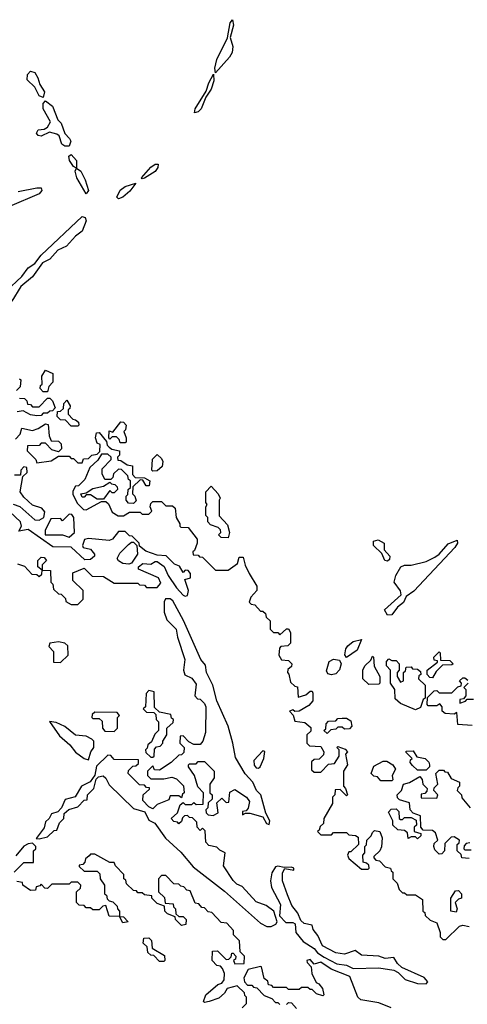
# Model space of a CAD drawing. Extents: x 2737958 to 2903317, y 894217 to 1030017.
# Tile 55 of 123: x 2790715 to 2792796, y 1001041 to 1005620. Entities that reach past the tile are written whole.
import ezdxf

# ---------------------------------------------------------------- set-up
doc = ezdxf.new("R2010")
doc.units = 0

msp = doc.modelspace()

# ---------------------------------------------------------------- linework, layer by layer
at = {"layer": '0CON05XD'}
for points in [[(2791625, 1005372.5), (2791622.7, 1005395), (2791631.3, 1005435), (2791681.4, 1005535), (2791693.8, 1005605), (2791705, 1005620), (2791710, 1005595), (2791693.3, 1005536.7), (2791706.5, 1005495), (2791703, 1005467), (2791690.6, 1005445), (2791625, 1005372.5)], [(2790825, 1005257.5), (2790805, 1005266.2), (2790786, 1005306), (2790750.5, 1005340.5), (2790752, 1005365), (2790765, 1005381.2), (2790785, 1005373.8), (2790800.3, 1005350.3), (2790808.3, 1005318.3), (2790830, 1005285), (2790825, 1005257.5)], [(2791527.5, 1005187.5), (2791530.9, 1005205), (2791582.8, 1005287.2), (2791595, 1005326.2), (2791617, 1005367), (2791618.6, 1005335), (2791605, 1005296.7), (2791580.5, 1005259.5), (2791558.9, 1005205), (2791545, 1005191.9), (2791527.5, 1005187.5)], [(2790925, 1005031.2), (2790911.7, 1005041.7), (2790899.2, 1005079.2), (2790887.3, 1005087.3), (2790853.8, 1005096.2), (2790815, 1005078.8), (2790801.7, 1005081.7), (2790793, 1005093), (2790801.7, 1005108.3), (2790829.3, 1005110.7), (2790845, 1005120), (2790858.8, 1005145), (2790824.2, 1005205), (2790825, 1005230), (2790835, 1005242.5), (2790867.5, 1005217.5), (2790892.5, 1005155), (2790908.8, 1005138.8), (2790925, 1005090), (2790947, 1005067), (2790952.5, 1005055), (2790945, 1005032.5), (2790925, 1005031.2)], [(2791025, 1004810), (2790981.2, 1004885), (2790973.9, 1004916.1), (2790980, 1004930), (2790965, 1004937.5), (2790946.2, 1004965), (2790943.8, 1004985), (2790955, 1004992.5), (2790980, 1004965), (2790980, 1004930), (2791000, 1004915), (2791020, 1004875), (2791035.8, 1004825), (2791025, 1004810)], [(2791285, 1004880), (2791281.2, 1004885), (2791325, 1004934.4), (2791345, 1004948.9), (2791358.6, 1004948.6), (2791357, 1004933), (2791345.4, 1004914.6), (2791295, 1004882.9), (2791285, 1004880)], [(2791175, 1004786.2), (2791166.2, 1004795), (2791182.7, 1004827.3), (2791205, 1004844.5), (2791255, 1004860), (2791227.8, 1004822.2), (2791195, 1004794.2), (2791175, 1004786.2)], [(2790708.3, 1004821.7), (2790795, 1004837.5), (2790815, 1004837.5), (2790817.5, 1004825), (2790805, 1004810), (2790668.3, 1004751.7)], [(2790652.5, 1004357.5), (2790725, 1004426), (2790754.5, 1004465.5), (2790785, 1004486.2), (2790814.3, 1004525.7), (2791005, 1004704.2), (2791020, 1004700), (2791024.2, 1004685), (2791005, 1004636.2), (2790975, 1004613.8), (2790932.9, 1004567.1), (2790892, 1004548), (2790855, 1004506.5), (2790821.2, 1004488.8), (2790775.3, 1004424.7), (2790720.7, 1004379.3), (2790679.2, 1004310.8)], [(2790845, 1003890), (2790825, 1003890), (2790810, 1003905), (2790811.7, 1003918.3), (2790820, 1003925), (2790818.3, 1003961.7), (2790835, 1003990), (2790870, 1003975), (2790870, 1003935), (2790850, 1003915), (2790845, 1003890)], [(2790715, 1003950), (2790720, 1003945), (2790717, 1003913), (2790700, 1003895)], [(2790715, 1003860), (2790738.3, 1003858.3), (2790748.3, 1003848.3), (2790751.7, 1003831.7), (2790765, 1003830), (2790775, 1003820), (2790805, 1003820), (2790845, 1003860), (2790855, 1003860), (2790868.3, 1003848.3), (2790880, 1003815), (2790868.3, 1003801.7), (2790855, 1003800), (2790845, 1003790), (2790825, 1003790), (2790815, 1003780), (2790795, 1003777.5), (2790765, 1003782.5), (2790731.7, 1003801.7), (2790703, 1003797)], [(2790985, 1003730), (2790955, 1003730), (2790928.3, 1003758.3), (2790905, 1003760), (2790890, 1003775), (2790891.7, 1003798.3), (2790905, 1003800), (2790918.3, 1003811.7), (2790920, 1003835), (2790935, 1003850), (2790950, 1003825), (2790948.3, 1003811.7), (2790940, 1003805), (2790940, 1003785), (2790961.7, 1003761.7), (2790975, 1003760), (2790988.3, 1003748.3), (2790990, 1003735), (2790985, 1003730)], [(2790695, 1003670), (2790717, 1003693), (2790725, 1003720), (2790775, 1003710), (2790801.7, 1003718.3), (2790835, 1003740), (2790847, 1003737), (2790852.5, 1003685), (2790861.7, 1003661.7), (2790895, 1003660), (2790908.3, 1003648.3), (2790910, 1003625), (2790895, 1003610), (2790865, 1003620), (2790835, 1003650), (2790815, 1003650), (2790805, 1003640), (2790751.7, 1003638.3), (2790750, 1003615), (2790790, 1003575), (2790795, 1003560), (2790861.7, 1003568.3), (2790895, 1003590), (2790945, 1003590), (2790955, 1003580), (2790965, 1003580), (2790985, 1003560), (2791005, 1003560), (2791011.7, 1003578.3), (2791035, 1003580), (2791050, 1003595), (2791075, 1003600), (2791088.3, 1003611.7), (2791090, 1003645), (2791075, 1003650), (2791067.5, 1003675), (2791071.7, 1003698.3), (2791085, 1003700), (2791118.3, 1003658.3), (2791121.7, 1003641.7), (2791131.7, 1003631.7), (2791143, 1003623), (2791180, 1003615), (2791180, 1003595), (2791170, 1003585), (2791171.7, 1003571.7), (2791185, 1003570), (2791215, 1003550), (2791240, 1003545), (2791240, 1003505), (2791251.7, 1003491.7), (2791295, 1003490), (2791320, 1003475), (2791317, 1003453), (2791303, 1003453), (2791288.3, 1003478.3), (2791275, 1003480), (2791241.7, 1003448.3), (2791240, 1003415), (2791250, 1003405), (2791257, 1003383), (2791245, 1003370), (2791221.7, 1003371.7), (2791210, 1003385), (2791210, 1003405), (2791218.3, 1003411.7), (2791220, 1003435), (2791230, 1003445), (2791230, 1003475), (2791221.7, 1003481.7), (2791218.3, 1003498.3), (2791188.3, 1003528.3), (2791175, 1003530), (2791151.7, 1003508.3), (2791148.3, 1003491.7), (2791138.3, 1003481.7), (2791111.7, 1003481.7), (2791098.3, 1003508.3), (2791098.3, 1003531.7), (2791140, 1003575), (2791140, 1003585), (2791125, 1003600), (2791095, 1003600), (2791078.3, 1003571.7), (2791041.7, 1003538.3), (2791018.3, 1003481.7), (2790988.3, 1003451.7), (2790975, 1003450), (2790963, 1003427), (2790963, 1003413), (2790981.7, 1003371.7), (2791011.7, 1003341.7), (2791025, 1003340), (2791095, 1003380), (2791115, 1003380), (2791128.3, 1003368.3), (2791145, 1003330), (2791173, 1003313), (2791197.5, 1003312.5), (2791225, 1003330), (2791275, 1003330), (2791285, 1003320), (2791315, 1003320), (2791330, 1003335), (2791322.5, 1003355), (2791325, 1003370), (2791335, 1003380), (2791375, 1003380), (2791395, 1003360), (2791425, 1003360), (2791438.3, 1003348.3), (2791442.5, 1003305), (2791460, 1003275), (2791460, 1003265), (2791465, 1003260), (2791498.3, 1003258.3), (2791540, 1003205), (2791540, 1003185), (2791528.3, 1003151.7), (2791520, 1003145), (2791521.7, 1003131.7), (2791545, 1003130), (2791551.7, 1003121.7), (2791565, 1003120), (2791625, 1003060), (2791685, 1003060), (2791728.3, 1003091.7), (2791735, 1003120), (2791755, 1003120), (2791763, 1003083), (2791782.5, 1003045)], [(2791181.7, 1003651.7), (2791178.3, 1003668.3), (2791165, 1003680), (2791145, 1003680), (2791135, 1003670), (2791130, 1003675), (2791131.7, 1003708.3), (2791148.3, 1003701.7), (2791185, 1003750), (2791198.3, 1003748.3), (2791210, 1003735), (2791207, 1003713), (2791200, 1003705), (2791210, 1003675), (2791210, 1003655), (2791205, 1003652.5), (2791181.7, 1003651.7)], [(2791335, 1003520), (2791330, 1003525), (2791333, 1003577), (2791355, 1003597.5), (2791375, 1003580), (2791380, 1003565), (2791378.3, 1003541.7), (2791355, 1003522.5), (2791335, 1003520)], [(2790685, 1003367.1), (2790715.6, 1003355.6), (2790785, 1003294.5), (2790805, 1003291.9), (2790827.5, 1003305), (2790831.7, 1003331.7), (2790818.3, 1003348.3), (2790775, 1003362.5), (2790735, 1003400), (2790717.5, 1003425), (2790730, 1003495), (2790750, 1003515), (2790748.3, 1003538.3), (2790735, 1003540), (2790720, 1003525), (2790718.3, 1003501.7), (2790691.7, 1003501.7)], [(2791105, 1003390), (2791075, 1003390), (2791045, 1003410), (2791025, 1003410), (2791015, 1003400), (2791005, 1003400), (2791000, 1003415), (2791025, 1003420), (2791055, 1003440), (2791105, 1003450), (2791135, 1003470), (2791141.7, 1003461.7), (2791158.3, 1003458.3), (2791168.3, 1003448.3), (2791170, 1003435), (2791155, 1003420), (2791145, 1003420), (2791135, 1003430), (2791105, 1003390)], [(2791685, 1003210), (2791651.7, 1003211.7), (2791640, 1003225), (2791650, 1003235), (2791648.3, 1003248.3), (2791638.3, 1003258.3), (2791601.7, 1003271.7), (2791590, 1003285), (2791590, 1003305), (2791580, 1003315), (2791580, 1003355), (2791587.5, 1003365), (2791580, 1003375), (2791580, 1003425), (2791605, 1003450), (2791637.5, 1003415), (2791647.5, 1003395), (2791642.5, 1003385), (2791642.5, 1003312.5), (2791681.7, 1003271.7), (2791690, 1003235), (2791685, 1003210)], [(2790705, 1003090), (2790738.3, 1003078.3), (2790771.7, 1003041.7), (2790795, 1003040), (2790805, 1003030), (2790818.3, 1003041.7), (2790820, 1003060), (2790800, 1003075), (2790800, 1003105), (2790815, 1003120), (2790828.3, 1003118.3), (2790840, 1003105), (2790820, 1003085), (2790820, 1003060), (2790858.3, 1003058.3), (2790860, 1003005), (2790870, 1002995), (2790871.7, 1002971.7), (2790895, 1002950), (2790908.3, 1002948.3), (2790928.3, 1002928.3), (2790930, 1002915), (2790955, 1002900), (2790985, 1002900), (2791010, 1002925), (2791010, 1002965), (2790961.7, 1003011.7), (2790961.7, 1003048.3), (2791015, 1003070), (2791051.7, 1003031.7), (2791105, 1003030), (2791155, 1003000), (2791265, 1003000), (2791271.7, 1002991.7), (2791295, 1002990), (2791305, 1002980), (2791355, 1002980), (2791370.7, 1002999.3), (2791360, 1003025), (2791267.5, 1003065), (2791267.5, 1003075), (2791288.3, 1003091.7), (2791325, 1003087.5), (2791345, 1003100.8), (2791355, 1003100), (2791387.7, 1003077.7), (2791406.2, 1003035), (2791445, 1002978.6), (2791475, 1002944), (2791485, 1002938.8), (2791495, 1002942.5), (2791500, 1002965), (2791483.3, 1003016.7), (2791510, 1003025), (2791510, 1003045), (2791498.3, 1003058.3), (2791485, 1003060), (2791475, 1003050), (2791458.3, 1003078.3), (2791435, 1003087.5), (2791396.2, 1003126.2), (2791355, 1003130), (2791301.7, 1003148.3), (2791271.7, 1003171.7), (2791270, 1003185), (2791238.3, 1003218.3), (2791225, 1003220), (2791205, 1003240), (2791175, 1003240), (2791146.4, 1003203.6), (2791131.7, 1003198.3), (2791035, 1003207.5), (2791017, 1003203), (2791007.5, 1003175), (2791010, 1003165), (2791045, 1003157.5), (2791062.5, 1003135), (2791062.5, 1003125), (2791045, 1003110), (2791018.3, 1003108.3), (2790955, 1003167.5), (2790869.2, 1003169.2), (2790755, 1003248.6), (2790711.7, 1003241.7), (2790723.8, 1003265), (2790718.9, 1003285), (2790612.9, 1003382.9)], [(2790945, 1003213.3), (2790970, 1003235), (2790967.5, 1003305), (2790958.3, 1003318.3), (2790945, 1003320), (2790915, 1003290), (2790905, 1003300), (2790860.7, 1003299.3), (2790833.5, 1003245), (2790833.3, 1003225), (2790915, 1003224.5), (2790945, 1003213.3)], [(2791222.3, 1003087.7), (2791195, 1003090.8), (2791174.2, 1003104.2), (2791168.8, 1003115), (2791181.4, 1003138.6), (2791220.7, 1003179.3), (2791235, 1003190), (2791245, 1003190), (2791260, 1003175), (2791262.5, 1003135), (2791235, 1003093.3), (2791222.3, 1003087.7)], [(2792425, 1003102.5), (2792412.5, 1003105), (2792398.3, 1003138.3), (2792360, 1003175), (2792360, 1003195), (2792381.7, 1003201.7), (2792410, 1003185), (2792410, 1003155), (2792436.7, 1003125), (2792435, 1003110), (2792425, 1003102.5)], [(2792425, 1002850.8), (2792410.8, 1002875), (2792488.8, 1002945), (2792485, 1002963.3), (2792456.7, 1003005), (2792463.3, 1003035), (2792487.5, 1003075), (2792505, 1003083.3), (2792535, 1003083.3), (2792605, 1003101.2), (2792645, 1003120), (2792665.7, 1003134.3), (2792707.7, 1003182.3), (2792749.3, 1003199.3), (2792751.2, 1003185), (2792738, 1003165), (2792547.1, 1002962.9), (2792511.7, 1002938.3), (2792499.7, 1002910.3), (2792472, 1002888), (2792445, 1002852), (2792425, 1002850.8)], [(2791782.5, 1003045), (2791817.5, 1002985), (2791817.5, 1002965), (2791790, 1002935), (2791781.7, 1002911.7), (2791791.7, 1002901.7), (2791808.3, 1002898.3), (2791835, 1002870), (2791845, 1002870), (2791858.3, 1002858.3), (2791861.7, 1002841.7), (2791880, 1002825), (2791880, 1002785), (2791895, 1002770), (2791915, 1002770), (2791925, 1002760), (2791955, 1002787.5), (2791965, 1002787.5), (2791975, 1002770), (2791975, 1002720), (2791961.7, 1002708.3), (2791930, 1002705), (2791923, 1002697), (2791920, 1002665), (2791933, 1002643), (2791965, 1002640), (2791980, 1002625), (2791978.3, 1002611.7), (2791961.7, 1002598.3), (2791960, 1002585), (2791967, 1002577), (2791975, 1002540), (2791995, 1002520), (2792007, 1002517), (2792010, 1002470), (2792045, 1002480), (2792065, 1002497.5), (2792075, 1002497.5), (2792078.8, 1002488.8), (2792077.5, 1002452.5), (2792059.7, 1002430.3), (2792015, 1002403.8), (2791995, 1002402.5), (2791985, 1002410), (2791970, 1002405), (2791986.2, 1002386.2), (2791995, 1002357.5), (2792041.7, 1002351.7), (2792068.3, 1002328.3), (2792068.3, 1002311.7), (2792050, 1002295), (2792050, 1002255), (2792062.5, 1002242.5), (2792115, 1002240), (2792130, 1002215), (2792128.3, 1002201.7), (2792108.3, 1002181.7), (2792085, 1002180), (2792071.7, 1002168.3), (2792071.7, 1002131.7), (2792085, 1002120), (2792115, 1002120), (2792151.7, 1002158.3), (2792178.3, 1002161.7), (2792200, 1002195), (2792200, 1002225), (2792190, 1002235), (2792195, 1002240), (2792228.3, 1002228.3), (2792240, 1002215), (2792230, 1002205), (2792240, 1002155), (2792220, 1002125), (2792220, 1002055), (2792230, 1002045), (2792240, 1002015), (2792235, 1002010), (2792205, 1002040), (2792181.7, 1002038.3), (2792180, 1002015), (2792170, 1002005), (2792170, 1001975), (2792130, 1001905), (2792128.3, 1001881.7), (2792111.7, 1001868.3), (2792108.3, 1001851.7), (2792100, 1001845), (2792115, 1001830), (2792165, 1001830), (2792175, 1001840), (2792235, 1001840), (2792245, 1001830), (2792277, 1001827), (2792288.3, 1001818.3), (2792290, 1001785), (2792255, 1001750), (2792245, 1001750), (2792240, 1001735), (2792245, 1001720), (2792305, 1001670), (2792335, 1001670), (2792340, 1001675), (2792338.3, 1001688.3), (2792328.3, 1001698.3), (2792311.7, 1001701.7), (2792310, 1001735), (2792320, 1001745), (2792320, 1001775), (2792327, 1001783), (2792330, 1001805), (2792350, 1001825), (2792355, 1001840), (2792365, 1001850), (2792390, 1001845), (2792400, 1001815), (2792397, 1001773), (2792390, 1001755), (2792361.7, 1001728.3), (2792361.7, 1001721.7), (2792371.7, 1001711.7), (2792388.3, 1001708.3), (2792415, 1001680), (2792440, 1001675), (2792441.7, 1001661.7), (2792450, 1001655), (2792450, 1001625), (2792470, 1001605), (2792480, 1001575), (2792495, 1001560), (2792505, 1001560), (2792515, 1001550), (2792555, 1001550), (2792588.3, 1001528.3), (2792590, 1001475), (2792598.3, 1001468.3), (2792600, 1001455), (2792623, 1001433), (2792655, 1001420), (2792670, 1001375), (2792670, 1001355), (2792683, 1001343), (2792697, 1001343), (2792760, 1001405), (2792775, 1001410), (2792805, 1001402.5)], [(2791885, 1001402.5), (2791906.7, 1001413.3), (2791912.5, 1001425), (2791897.5, 1001475), (2791860.7, 1001500.7), (2791815, 1001517.5), (2791749.3, 1001589.3), (2791725, 1001600), (2791707, 1001617), (2791662.5, 1001685), (2791670, 1001745), (2791645, 1001757.5), (2791631.7, 1001771.7), (2791595, 1001780), (2791580, 1001795), (2791578.3, 1001848.3), (2791565, 1001860), (2791555, 1001850), (2791540, 1001865), (2791538.3, 1001888.3), (2791518.3, 1001908.3), (2791505, 1001910), (2791495, 1001920), (2791481.7, 1001918.3), (2791471.7, 1001908.3), (2791468.3, 1001891.7), (2791455, 1001880), (2791448.3, 1001888.3), (2791431.7, 1001891.7), (2791420, 1001905), (2791448.3, 1001931.7), (2791461.7, 1001968.3), (2791475, 1001980), (2791485, 1001970), (2791515, 1001970), (2791525, 1001980), (2791535, 1001970), (2791568.3, 1001971.7), (2791570, 1002025), (2791543, 1002053), (2791527.5, 1002105), (2791500, 1002145), (2791500, 1002155), (2791505, 1002160), (2791535, 1002160), (2791545, 1002170), (2791575, 1002170), (2791620, 1002125), (2791620, 1002095), (2791600, 1002065), (2791600, 1002025), (2791610, 1002015), (2791610, 1001995), (2791591.7, 1001978.3), (2791590, 1001955), (2791580, 1001945), (2791581.7, 1001931.7), (2791591.7, 1001921.7), (2791615, 1001920), (2791638.3, 1001931.7), (2791631.7, 1001978.3), (2791655, 1002000), (2791675, 1001980), (2791688.3, 1001981.7), (2791693, 1002027), (2791715, 1002040), (2791770, 1002005), (2791783.3, 1001985), (2791777, 1001953), (2791768.3, 1001941.7), (2791751.7, 1001938.3), (2791751.7, 1001921.7), (2791765, 1001930), (2791785, 1001930), (2791845, 1001912.5), (2791862.2, 1001882.2), (2791875, 1001876.7), (2791877.5, 1001895), (2791860.3, 1001930.3), (2791837.1, 1002015), (2791816.2, 1002036.2), (2791798.5, 1002075), (2791763.2, 1002113.2), (2791719.3, 1002189.3), (2791706.1, 1002255), (2791684.7, 1002335), (2791631.8, 1002451.8), (2791612.7, 1002525), (2791583.8, 1002583.8), (2791578.8, 1002618.8), (2791556.7, 1002645), (2791476.5, 1002826.5), (2791427.6, 1002917.6), (2791415, 1002927.1), (2791393.9, 1002926.1), (2791386.4, 1002913.6), (2791386.7, 1002865), (2791399.3, 1002829.3), (2791442.5, 1002785), (2791448.3, 1002748.3), (2791482.5, 1002645), (2791477.5, 1002595), (2791483, 1002573), (2791515, 1002557.5), (2791535, 1002530), (2791530, 1002475), (2791541.7, 1002461.7), (2791555, 1002460), (2791575, 1002440), (2791580, 1002425), (2791578.8, 1002305), (2791566.7, 1002265), (2791555, 1002250), (2791525, 1002250), (2791501.7, 1002261.7), (2791475, 1002290), (2791461.7, 1002288.3), (2791460, 1002255), (2791480, 1002235), (2791478.3, 1002211.7), (2791468.3, 1002201.7), (2791455, 1002200), (2791420, 1002165), (2791365, 1002130), (2791341.7, 1002131.7), (2791335, 1002150), (2791310, 1002125), (2791310, 1002105), (2791325, 1002090), (2791385, 1002090), (2791423, 1002097), (2791445, 1002090), (2791477, 1002057), (2791480, 1002025), (2791471.7, 1002018.3), (2791468.3, 1002001.7), (2791455, 1002010), (2791415, 1002010), (2791408.3, 1001991.7), (2791355, 1001970), (2791335, 1001950), (2791315, 1001960), (2791288.3, 1001988.3), (2791290, 1002015), (2791318.3, 1002041.7), (2791318.3, 1002048.3), (2791305, 1002050), (2791295, 1002060), (2791271.7, 1002061.7), (2791220, 1002115), (2791221.7, 1002128.3), (2791241.7, 1002148.3), (2791255, 1002150), (2791268.3, 1002161.7), (2791268.3, 1002178.3), (2791155, 1002180), (2791138.3, 1002198.3), (2791125, 1002200), (2791071.7, 1002148.3), (2791063.9, 1002106.1), (2791043.6, 1002076.4), (2791002.5, 1002055), (2790973.6, 1002006.4), (2790927, 1001993), (2790910, 1001955), (2790893, 1001937), (2790863.6, 1001926.4), (2790852.5, 1001905), (2790835, 1001890), (2790828.8, 1001861.2), (2790792.5, 1001812.5), (2790805, 1001810), (2790845, 1001820), (2790875, 1001850), (2790888.3, 1001851.7), (2790900, 1001885), (2790920, 1001905), (2790921.7, 1001928.3), (2790943, 1001947), (2790985, 1001960), (2791015, 1001990), (2791028.3, 1001991.7), (2791030, 1002015), (2791060, 1002045), (2791071.2, 1002088.8), (2791081.2, 1002098.8), (2791103, 1002103), (2791115, 1002092.5), (2791131.3, 1002061.3), (2791245, 1001952), (2791296.7, 1001936.7), (2791315, 1001897.5), (2791343.6, 1001883.6), (2791393.3, 1001813.3), (2791465, 1001748.6), (2791521.3, 1001681.3), (2791668.1, 1001568.1), (2791835, 1001419.2), (2791865, 1001403.8), (2791885, 1001402.5)], [(2790905, 1002630), (2790940, 1002665), (2790938.3, 1002708.3), (2790925, 1002720), (2790895, 1002727.5), (2790855, 1002720), (2790850, 1002705), (2790871.7, 1002681.7), (2790871.7, 1002631.7), (2790905, 1002630)], [(2792235, 1002653.8), (2792226.7, 1002666.7), (2792232, 1002695), (2792241.1, 1002708.9), (2792265, 1002728), (2792305, 1002737.5), (2792285, 1002688), (2792235, 1002653.8)], [(2792338.3, 1002528.3), (2792310, 1002555), (2792310, 1002595), (2792320, 1002615), (2792348.3, 1002641.7), (2792355, 1002660), (2792360, 1002655), (2792363, 1002613), (2792390, 1002565), (2792390, 1002535), (2792385, 1002530), (2792338.3, 1002528.3)], [(2792635, 1002560), (2792621.7, 1002561.7), (2792610, 1002575), (2792610, 1002595), (2792658.3, 1002631.7), (2792658.3, 1002638.3), (2792641.7, 1002641.7), (2792640, 1002655), (2792665, 1002680), (2792670, 1002675), (2792671.7, 1002641.7), (2792715, 1002640), (2792730, 1002625), (2792725, 1002620), (2792681.7, 1002618.3), (2792651.7, 1002588.3), (2792635, 1002560)], [(2792165, 1002572.9), (2792147.7, 1002577.7), (2792142.3, 1002592.3), (2792154, 1002635), (2792175, 1002646.5), (2792201.5, 1002641.5), (2792210.6, 1002625), (2792202.8, 1002597.2), (2792185, 1002578.6), (2792165, 1002572.9)], [(2792555, 1002410), (2792485, 1002440), (2792461.7, 1002461.7), (2792460, 1002505), (2792440, 1002535), (2792440, 1002595), (2792420, 1002615), (2792420, 1002635), (2792431.7, 1002648.3), (2792445, 1002640), (2792465, 1002640), (2792480, 1002625), (2792480, 1002595), (2792470, 1002585), (2792470, 1002565), (2792485, 1002540), (2792500, 1002545), (2792500, 1002585), (2792508.3, 1002591.7), (2792511.7, 1002608.3), (2792535, 1002610), (2792541.7, 1002601.7), (2792565, 1002600), (2792578.3, 1002588.3), (2792580, 1002575), (2792571.7, 1002568.3), (2792570, 1002555), (2792600, 1002525), (2792600, 1002465), (2792591.7, 1002458.3), (2792578.3, 1002421.7), (2792555, 1002410)], [(2792818.3, 1002338.3), (2792751.7, 1002341.7), (2792748.3, 1002398.3), (2792735, 1002390), (2792693, 1002393), (2792680, 1002405), (2792680, 1002425), (2792668.3, 1002438.3), (2792655, 1002430), (2792615, 1002430), (2792610, 1002435), (2792611.7, 1002468.3), (2792641.7, 1002498.3), (2792655, 1002500), (2792665, 1002490), (2792725, 1002490), (2792751.7, 1002518.3), (2792768.3, 1002521.7), (2792770, 1002535), (2792760, 1002545), (2792775, 1002560), (2792785, 1002560), (2792798.3, 1002548.3)], [(2792800, 1002535), (2792780, 1002515), (2792790, 1002505), (2792790, 1002475), (2792778.3, 1002461.7), (2792761.7, 1002458.3), (2792761.7, 1002441.7), (2792788.3, 1002451.7), (2792795, 1002460), (2792825, 1002460)], [(2791335, 1002190), (2791340, 1002195), (2791341.7, 1002228.3), (2791351.7, 1002238.3), (2791368.3, 1002241.7), (2791380, 1002255), (2791380, 1002265), (2791400, 1002295), (2791400, 1002325), (2791428.3, 1002351.7), (2791430, 1002365), (2791421.7, 1002371.7), (2791418.3, 1002388.3), (2791365, 1002400), (2791341.7, 1002421.7), (2791340, 1002495), (2791315, 1002500), (2791303, 1002487), (2791300, 1002425), (2791290, 1002415), (2791305, 1002400), (2791338.3, 1002398.3), (2791348.3, 1002388.3), (2791350, 1002365), (2791360, 1002355), (2791360, 1002315), (2791343, 1002297), (2791328.3, 1002261.7), (2791311.7, 1002248.3), (2791308.3, 1002231.7), (2791300, 1002225), (2791301.7, 1002211.7), (2791325, 1002190), (2791335, 1002190)], [(2791155, 1002310), (2791170, 1002325), (2791170, 1002375), (2791180, 1002385), (2791168.3, 1002398.3), (2791065, 1002400), (2791051.7, 1002388.3), (2791050, 1002375), (2791055, 1002370), (2791085, 1002370), (2791098.3, 1002358.3), (2791100, 1002325), (2791111.7, 1002311.7), (2791155, 1002310)], [(2791035, 1002177.5), (2791046.7, 1002215), (2791060, 1002235), (2791060, 1002265), (2791050, 1002275), (2791025, 1002287.5), (2790975, 1002292.5), (2790925, 1002332.5), (2790885, 1002351.2), (2790853.6, 1002356.4), (2790900.5, 1002290.5), (2790948.3, 1002248.3), (2790974.5, 1002214.5), (2791015, 1002184), (2791035, 1002177.5)], [(2792145, 1002300), (2792130, 1002315), (2792138.3, 1002321.7), (2792140, 1002345), (2792151.7, 1002358.3), (2792185, 1002360), (2792195, 1002370), (2792215, 1002372.5), (2792235, 1002372.5), (2792255, 1002360), (2792260, 1002335), (2792248.3, 1002321.7), (2792225, 1002320), (2792215, 1002330), (2792195, 1002330), (2792185, 1002320), (2792161.7, 1002318.3), (2792145, 1002300)], [(2791825, 1002138.8), (2791833.3, 1002145), (2791850, 1002185), (2791855, 1002217.5), (2791845, 1002220), (2791803.3, 1002175), (2791805, 1002154), (2791815, 1002140.8), (2791825, 1002138.8)], [(2792605, 1002130), (2792565, 1002130), (2792541.7, 1002151.7), (2792530, 1002165), (2792531.7, 1002178.3), (2792540, 1002185), (2792511.7, 1002211.7), (2792511.7, 1002218.3), (2792545, 1002220), (2792561.7, 1002191.7), (2792600, 1002185), (2792617, 1002167), (2792620, 1002155), (2792620, 1002145), (2792605, 1002130)], [(2792445, 1002080), (2792395, 1002080), (2792378.3, 1002098.3), (2792361.7, 1002101.7), (2792350, 1002115), (2792361.7, 1002148.3), (2792405, 1002172.5), (2792421.7, 1002171.7), (2792450, 1002155), (2792462.5, 1002135), (2792447.5, 1002105), (2792450, 1002085), (2792445, 1002080)], [(2792805, 1001720), (2792771.7, 1001721.7), (2792768.3, 1001738.3), (2792750, 1001755), (2792750, 1001785), (2792758.3, 1001791.7), (2792760, 1001805), (2792735, 1001820), (2792721.7, 1001818.3), (2792691.7, 1001788.3), (2792690, 1001755), (2792678.3, 1001741.7), (2792665, 1001740), (2792645, 1001760), (2792640, 1001775), (2792641.7, 1001788.3), (2792660, 1001805), (2792648.3, 1001838.3), (2792635, 1001850), (2792591.7, 1001851.7), (2792580, 1001865), (2792578.3, 1001918.3), (2792545, 1001930), (2792530, 1001945), (2792528.3, 1001978.3), (2792481.7, 1001991.7), (2792471.7, 1002001.7), (2792470, 1002015), (2792490, 1002035), (2792500, 1002065), (2792527, 1002073), (2792575, 1002100), (2792587, 1002087), (2792590, 1002065), (2792610, 1002045), (2792608.3, 1002031.7), (2792598.3, 1002021.7), (2792581.7, 1002018.3), (2792581.7, 1002001.7), (2792655, 1002000), (2792660, 1002015), (2792640, 1002035), (2792641.7, 1002048.3), (2792660, 1002065), (2792650, 1002115), (2792665, 1002130), (2792685, 1002130), (2792691.7, 1002121.7), (2792705, 1002120), (2792721.7, 1002091.7), (2792760, 1002075), (2792760, 1002055), (2792751.7, 1002048.3), (2792750, 1002035), (2792770, 1002015), (2792771.7, 1002001.7), (2792810, 1001955)], [(2792565, 1001810), (2792555, 1001820), (2792535, 1001820), (2792521.7, 1001811.7), (2792518.3, 1001838.3), (2792505, 1001850), (2792473, 1001853), (2792450, 1001875), (2792450, 1001895), (2792430, 1001935), (2792441.7, 1001948.3), (2792465, 1001950), (2792478.3, 1001938.3), (2792480, 1001905), (2792485, 1001900), (2792495, 1001900), (2792505, 1001910), (2792535, 1001910), (2792558.3, 1001898.3), (2792560, 1001875), (2792550, 1001865), (2792550, 1001845), (2792580, 1001835), (2792580, 1001825), (2792565, 1001810)], [(2790690, 1001655), (2790735, 1001700), (2790780, 1001700), (2790780, 1001755), (2790790, 1001765), (2790790, 1001775), (2790775, 1001790), (2790755, 1001787.5), (2790734, 1001776), (2790698, 1001732)], [(2792808.3, 1001791.7), (2792791.7, 1001788.3), (2792781.7, 1001778.3), (2792780, 1001765), (2792785, 1001760), (2792815, 1001760)], [(2791750, 1001025), (2791770, 1001045), (2791770, 1001075), (2791761.7, 1001081.7), (2791760, 1001095), (2791727, 1001127), (2791680, 1001115), (2791666.7, 1001093.3), (2791640.7, 1001069.3), (2791596.4, 1001053.6), (2791575, 1001050), (2791570, 1001055), (2791580, 1001085), (2791636.4, 1001133.6), (2791655, 1001140), (2791666.2, 1001155), (2791667.5, 1001185), (2791658.3, 1001208.3), (2791648.3, 1001218.3), (2791631.7, 1001221.7), (2791610, 1001245), (2791611.7, 1001288.3), (2791635, 1001290), (2791675, 1001250), (2791688.3, 1001251.7), (2791698.3, 1001261.7), (2791701.7, 1001278.3), (2791708.3, 1001278.3), (2791720, 1001265), (2791718.3, 1001251.7), (2791710, 1001245), (2791715, 1001230), (2791758.3, 1001231.7), (2791760, 1001265), (2791740, 1001285), (2791737, 1001337), (2791710, 1001365), (2791710, 1001385), (2791678.3, 1001418.3), (2791651.7, 1001421.7), (2791608.3, 1001468.3), (2791591.7, 1001471.7), (2791575, 1001490), (2791561.7, 1001491.7), (2791548.3, 1001508.3), (2791531.7, 1001511.7), (2791508.3, 1001568.3), (2791491.7, 1001571.7), (2791478.3, 1001588.3), (2791465, 1001590), (2791455, 1001600), (2791431.7, 1001601.7), (2791395, 1001640), (2791375, 1001640), (2791360, 1001625), (2791360, 1001565), (2791388.3, 1001538.3), (2791391.7, 1001511.7), (2791428.3, 1001508.3), (2791430, 1001495), (2791440, 1001485), (2791441.7, 1001461.7), (2791455, 1001450), (2791475, 1001450), (2791490, 1001435), (2791488.3, 1001411.7), (2791468.3, 1001408.3), (2791440, 1001435), (2791438.3, 1001448.3), (2791401.7, 1001461.7), (2791390, 1001475), (2791388.3, 1001498.3), (2791355, 1001510), (2791330, 1001535), (2791330, 1001545), (2791295, 1001550), (2791285, 1001560), (2791265, 1001560), (2791258.3, 1001568.3), (2791245, 1001570), (2791211.7, 1001601.7), (2791208.3, 1001618.3), (2791200, 1001625), (2791200, 1001645), (2791160, 1001685), (2791155, 1001700), (2791135, 1001700), (2791065, 1001740), (2791045, 1001740), (2791038.3, 1001731.7), (2791021.7, 1001718.3), (2791018.3, 1001701.7), (2791008.3, 1001691.7), (2790991.7, 1001688.3), (2790991.7, 1001681.7), (2791015, 1001660), (2791075, 1001660), (2791088.3, 1001648.3), (2791090, 1001625), (2791110, 1001595), (2791110, 1001555), (2791118.3, 1001548.3), (2791121.7, 1001531.7), (2791131.7, 1001521.7), (2791148.3, 1001518.3), (2791168.3, 1001498.3), (2791170, 1001485), (2791180, 1001475), (2791180, 1001450), (2791198.3, 1001448.3), (2791220, 1001425), (2791195, 1001420), (2791180, 1001450), (2791131.7, 1001451.7), (2791115, 1001500), (2791101.7, 1001498.3), (2791085, 1001480), (2791055, 1001480), (2791045, 1001490), (2791025, 1001490), (2791015, 1001500), (2790991.7, 1001501.7), (2790980, 1001515), (2790980, 1001565), (2790998.3, 1001581.7), (2791000, 1001595), (2790985, 1001610), (2790955, 1001610), (2790945, 1001600), (2790865, 1001600), (2790845, 1001580), (2790831.7, 1001581.7), (2790815, 1001600), (2790808.3, 1001591.7), (2790791.7, 1001588.3), (2790788.3, 1001571.7), (2790765, 1001570), (2790730, 1001595), (2790728.3, 1001608.3), (2790701.7, 1001611.7)], [(2792605, 1001136.7), (2792613.3, 1001145), (2792596.4, 1001166.4), (2792492.7, 1001212.7), (2792471.3, 1001231.3), (2792455, 1001258.8), (2792415, 1001254.4), (2792384.4, 1001264.4), (2792305, 1001269.6), (2792275, 1001291.2), (2792225, 1001274.4), (2792185, 1001280.6), (2792122.8, 1001312.8), (2792102, 1001362), (2792079.7, 1001389.7), (2792075, 1001410), (2792037.3, 1001417.3), (2792021.7, 1001431.7), (2792008.2, 1001465), (2791981.2, 1001501.2), (2791960.3, 1001550.3), (2791937.6, 1001615), (2791937, 1001653), (2791947.5, 1001672.5), (2791990, 1001665), (2791990, 1001675), (2791979.3, 1001679.3), (2791945, 1001676.7), (2791915, 1001683.8), (2791905, 1001680), (2791887.3, 1001652.7), (2791881.2, 1001615), (2791886, 1001585), (2791928, 1001505), (2791922.5, 1001452.5), (2791952, 1001422), (2791985, 1001422), (2791995.6, 1001415.6), (2791999.2, 1001375), (2792032.7, 1001332.7), (2792085, 1001300), (2792100.3, 1001280.3), (2792130.3, 1001260.3), (2792189.2, 1001229.2), (2792235, 1001223.3), (2792265, 1001207.5), (2792385, 1001210.6), (2792455, 1001200), (2792475, 1001188.8), (2792506.7, 1001156.7), (2792565, 1001138.1), (2792605, 1001136.7)], [(2792745, 1001470), (2792720, 1001475), (2792720, 1001535), (2792741.7, 1001568.3), (2792755, 1001570), (2792770, 1001555), (2792770, 1001535), (2792755, 1001530), (2792740, 1001515), (2792750, 1001485), (2792745, 1001470)], [(2791385, 1001240), (2791365, 1001240), (2791338.3, 1001268.3), (2791325, 1001270), (2791311.7, 1001281.7), (2791308.3, 1001308.3), (2791290, 1001325), (2791291.7, 1001348.3), (2791315, 1001350), (2791328.3, 1001338.3), (2791331.7, 1001301.7), (2791388.3, 1001268.3), (2791390, 1001245), (2791385, 1001240)], [(2792442.5, 1001025), (2792385, 1001048), (2792301.7, 1001061.7), (2792286.7, 1001075), (2792250, 1001170), (2792164.1, 1001204.1), (2792115, 1001236.7), (2792085, 1001227.5), (2792065, 1001250), (2792050, 1001245), (2792052.5, 1001235), (2792070, 1001215), (2792073.3, 1001185), (2792093, 1001143), (2792106.4, 1001136.4), (2792122.5, 1001115), (2792130, 1001085), (2792125, 1001080), (2792095, 1001090), (2792075, 1001110), (2792065, 1001110), (2792055, 1001120), (2792025, 1001120), (2792015, 1001110), (2791965, 1001110), (2791955, 1001120), (2791895, 1001120), (2791888.3, 1001128.3), (2791871.7, 1001131.7), (2791868.3, 1001148.3), (2791851.7, 1001161.7), (2791840, 1001215), (2791835, 1001217.5), (2791777, 1001203), (2791757.5, 1001165), (2791760, 1001145), (2791775, 1001130), (2791795, 1001130), (2791801.7, 1001121.7), (2791818.3, 1001118.3), (2791851.7, 1001081.7), (2791888.3, 1001068.3), (2791905, 1001050), (2791915, 1001050), (2791925, 1001040)], [(2791955, 1001040), (2791965, 1001050), (2791978.3, 1001048.3), (2792001.7, 1001021.7)]]:
    msp.add_lwpolyline(points, dxfattribs=at)

doc.saveas('drawing.dxf')
